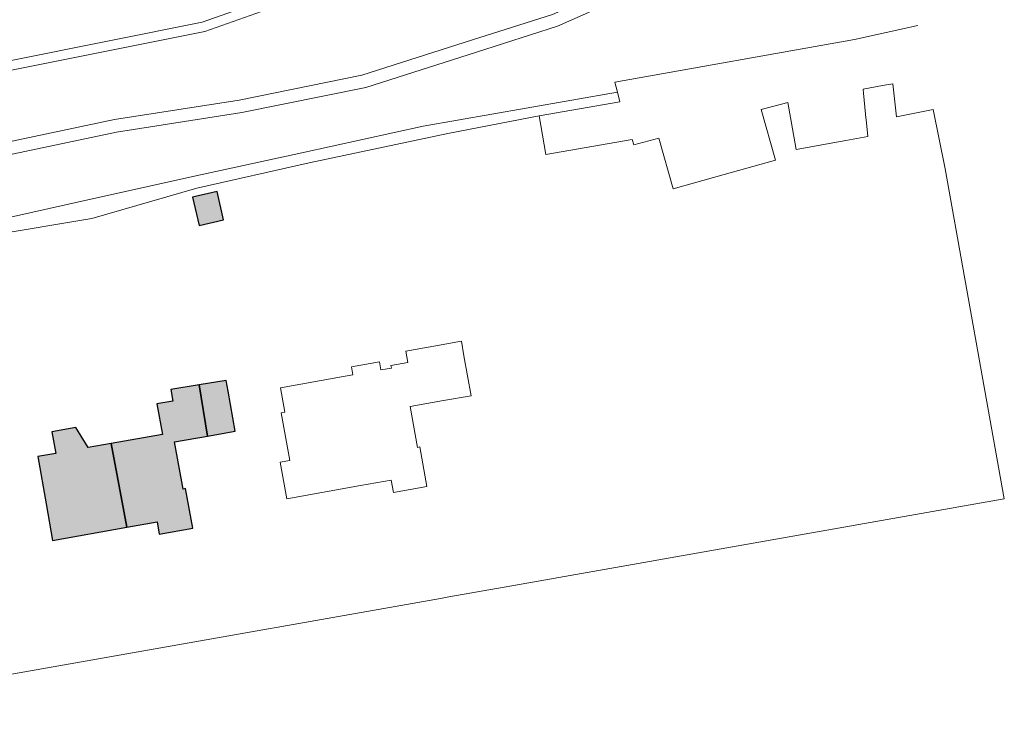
# Model space of a CAD drawing. Header units: metres. Extents: x 195286 to 196278, y 327273 to 327838.
# Tile 10 of 46: x 195622 to 195744, y 327295 to 327381. Entities that reach past the tile are written whole.
import ezdxf

# ---------------------------------------------------------------- set-up
doc = ezdxf.new("R2010")
doc.units = ezdxf.units.M
for name, color, linetype, lineweight in [('B-WE-GR-BEPLANTING_CULTUUR_BOSPLANTSOEN-GV', 253, 'Continuous', 18), ('B-WE-IE-TERREINAFSCHEIDING_KUNSTMATIG_HEKWERK-G', 253, 'IE-TERREINAFSCHEIDING-KUNSTMATIG', 18), ('B-WE-OG-BEBOUWING-GV', 250, 'Continuous', 25), ('B-WE-OG-TERREIN_ERF-GV', 253, 'Continuous', 9), ('B-WE-VH-ONVERHARD-GV', 253, 'Continuous', 9)]:
    doc.layers.add(name, color=color, linetype=linetype, lineweight=lineweight)
doc.layers.add('B-WE-OG-BEBOUWING-V', color=7, linetype='Continuous', lineweight=5, true_color=0xfff3f2)
doc.linetypes.add('IE-TERREINAFSCHEIDING-KUNSTMATIG', pattern='A,4,[82,NLCS.SHX,S=0.75,R=90,X=0,Y=0],4,-2', length=10)

msp = doc.modelspace()

# ---------------------------------------------------------------- hatches: boundary and pattern name
at = {"layer": 'B-WE-OG-BEBOUWING-V'}
for points in [[(195643.631, 327359.528), (195644.425, 327356.047), (195647.441, 327356.735), (195646.647, 327360.216)], [(195633.606, 327329.149), (195635.523, 327318.831), (195639.241, 327319.494), (195639.494, 327317.983), (195643.647, 327318.732), (195642.761, 327323.594), (195642.455, 327323.54), (195641.405, 327329.347), (195645.452, 327330.063), (195644.45, 327336.372), (195640.948, 327335.812), (195641.176, 327334.387), (195639.236, 327334.044), (195639.905, 327330.263)], [(195644.45, 327336.372), (195645.452, 327330.063), (195648.882, 327330.67), (195648.012, 327335.593), (195647.78, 327336.904)], [(195635.523, 327318.831), (195633.606, 327329.149), (195630.767, 327328.647), (195629.237, 327331.13), (195626.293, 327330.61), (195626.765, 327327.939), (195624.53, 327327.544), (195625.561, 327321.718), (195626.367, 327317.199)]]:
    msp.add_hatch(color=256, dxfattribs=at).paths.add_polyline_path(points)

# ---------------------------------------------------------------- linework, layer by layer
at = {"layer": 'B-WE-GR-BEPLANTING_CULTUUR_BOSPLANTSOEN-GV'}
for points in [[(195696.012, 327372.467), (195695.683, 327373.697), (195725.219, 327378.967), (195733.029, 327380.697)], [(195576.684, 327367.614), (195579.833, 327363.091), (195581.684, 327359.165), (195599.215, 327361.756), (195634.002, 327369.119), (195649.384, 327371.503), (195664.504, 327374.555)], [(195664.986, 327373.048), (195649.697, 327369.952), (195634.244, 327367.556), (195599.543, 327360.209), (195581.915, 327357.6), (195577.356, 327352.114), (195585.43, 327351.738), (195592.997, 327351.556), (195599.713, 327352.462), (195614.377, 327355.534), (195628.315, 327358.665)]]:
    msp.add_lwpolyline(points, dxfattribs=at)
at = {"layer": 'B-WE-IE-TERREINAFSCHEIDING_KUNSTMATIG_HEKWERK-G'}
msp.add_lwpolyline([(195579.233, 327349.219), (195588.196, 327350.47), (195599.921, 327352.366), (195613.017, 327353.966), (195618.893, 327354.848), (195631.218, 327356.904), (195644.149, 327360.638), (195657.98, 327363.774), (195675.089, 327367.395), (195686.355, 327369.564)], dxfattribs=at)
at = {"layer": 'B-WE-OG-BEBOUWING-GV'}
for points in [[(195643.631, 327359.528), (195644.425, 327356.047), (195647.441, 327356.735), (195646.647, 327360.216)], [(195633.606, 327329.149), (195635.523, 327318.831), (195639.241, 327319.494), (195639.494, 327317.983), (195643.647, 327318.732), (195642.761, 327323.594), (195642.455, 327323.54), (195641.405, 327329.347), (195645.452, 327330.063), (195644.45, 327336.372), (195640.948, 327335.812), (195641.176, 327334.387), (195639.236, 327334.044), (195639.905, 327330.263)], [(195644.45, 327336.372), (195645.452, 327330.063), (195648.882, 327330.67), (195648.012, 327335.593), (195647.78, 327336.904)], [(195635.523, 327318.831), (195633.606, 327329.149), (195630.767, 327328.647), (195629.237, 327331.13), (195626.293, 327330.61), (195626.765, 327327.939), (195624.53, 327327.544), (195625.561, 327321.718), (195626.367, 327317.199)]]:
    msp.add_lwpolyline(points, close=True, dxfattribs=at)
at = {"layer": 'B-WE-OG-TERREIN_ERF-GV'}
msp.add_lwpolyline([(195591.236, 327295.398), (195674.189, 327310.059), (195675.215, 327310.24), (195682.04, 327311.447), (195743.674, 327322.34), (195736.388, 327363.041), (195734.911, 327370.348), (195730.384, 327369.419), (195729.944, 327373.513), (195728.655, 327373.285), (195726.266, 327372.863), (195726.318, 327372.367), (195726.319, 327372.362), (195726.578, 327369.771), (195726.623, 327369.325), (195726.644, 327369.111), (195726.856, 327366.988), (195724.153, 327366.506), (195718.029, 327365.413), (195716.995, 327371.208), (195713.716, 327370.346), (195715.476, 327364.093), (195709.16, 327362.316), (195702.843, 327360.538), (195701.084, 327366.792), (195698.02, 327365.969), (195697.811, 327366.619), (195687.175, 327364.791), (195686.355, 327369.564), (195696.282, 327371.27), (195696.012, 327372.467), (195684.741, 327370.495), (195672.053, 327368.27), (195657.083, 327365.005), (195643.649, 327362.074), (195628.315, 327358.665)], dxfattribs=at)
for points in [[(195643.631, 327359.528), (195646.647, 327360.216), (195647.441, 327356.735), (195644.425, 327356.047)], [(195654.438, 327326.862), (195655.618, 327327.072), (195654.56, 327332.93), (195655, 327333.008), (195654.463, 327336.034), (195661.96, 327337.364), (195663.391, 327337.618), (195663.217, 327338.602), (195666.663, 327339.214), (195666.838, 327338.229), (195668.13, 327338.458), (195668.077, 327338.759), (195670.175, 327339.131), (195669.924, 327340.549), (195673.37, 327341.16), (195676.757, 327341.761), (195677.076, 327339.962), (195677.949, 327335.039), (195674.563, 327334.438), (195670.447, 327333.708), (195671.34, 327328.677), (195671.635, 327328.73), (195672.504, 327323.836), (195668.374, 327323.096), (195668.087, 327324.623), (195664.34, 327323.958), (195655.241, 327322.343)], [(195625.561, 327321.718), (195624.53, 327327.544), (195626.765, 327327.939), (195626.293, 327330.61), (195629.237, 327331.13), (195630.767, 327328.647), (195633.606, 327329.149), (195639.905, 327330.263), (195639.236, 327334.044), (195641.176, 327334.387), (195640.948, 327335.812), (195644.45, 327336.372), (195647.78, 327336.904), (195648.012, 327335.593), (195648.882, 327330.67), (195645.452, 327330.063), (195641.405, 327329.347), (195642.455, 327323.54), (195642.761, 327323.594), (195643.647, 327318.732), (195639.494, 327317.983), (195639.241, 327319.494), (195635.523, 327318.831), (195626.367, 327317.199)]]:
    msp.add_lwpolyline(points, close=True, dxfattribs=at)
at = {"layer": 'B-WE-VH-ONVERHARD-GV'}
for points in [[(195664.986, 327373.048), (195678.609, 327377.407), (195688.609, 327380.616), (195698.385, 327384.969), (195701.248, 327386.662), (195704.615, 327388.879), (195707.158, 327391.04), (195709.45, 327393.228), (195711.099, 327394.472), (195712.315, 327395.018), (195713.222, 327395.084), (195714.348, 327395.055)], [(195706.419, 327392.865), (195705.101, 327391.34), (195702.985, 327389.699), (195697.549, 327386.312), (195687.967, 327382.062), (195678.127, 327378.914), (195664.504, 327374.555)], [(195663.395, 327385.987), (195652.519, 327383.81), (195644.815, 327381.089), (195621.273, 327376.373), (195600.568, 327372.226), (195582.848, 327370.424), (195576.012, 327368.662), (195562.08, 327381.67), (195559.128, 327384.468)], [(195576.684, 327367.614), (195583.057, 327369.257), (195600.744, 327371.055), (195621.505, 327375.214), (195645.13, 327379.946), (195652.833, 327382.667), (195663.689, 327384.84)]]:
    msp.add_lwpolyline(points, dxfattribs=at)

doc.saveas('drawing.dxf')
